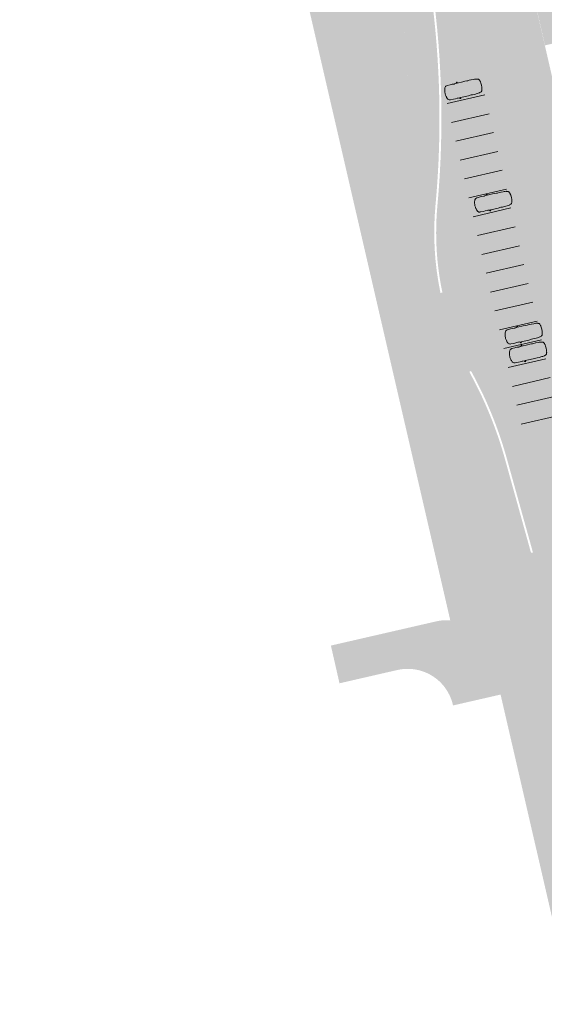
# Model space of a CAD drawing. Header units: metres. Extents: x -862 to 1262, y -354 to 644.
# Tile 190 of 256: x -283 to -215, y -27 to 100. Entities that reach past the tile are written whole.
import ezdxf

# ---------------------------------------------------------------- set-up
doc = ezdxf.new("R2010")
doc.units = ezdxf.units.M
doc.header["$LTSCALE"] = 0.5
doc.set_wipeout_variables(frame=1)
doc.layers.add('BPR_Verkehr_220520', color=7, linetype='Continuous')
doc.layers.add('DZH_Baufelder West_220610', color=7, linetype='Continuous')

# ---------------------------------------------------------------- blocks, each defined once
blk = doc.blocks.new('Baufelder West (2D)')
at = {"linetype": 'Continuous', "lineweight": 0, "transparency": 33554687}
h = blk.add_hatch(color=7, dxfattribs=at)
h.paths.add_polyline_path([(-9.604052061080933, 10.54456899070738), (-8.858131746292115, 4.833536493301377), (-8.675136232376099, 3.432457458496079), (-7.98877749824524, -1.822550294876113), (-10.92204503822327, -2.500219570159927), (-13.34803407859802, 16.06828679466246), (-14.5729868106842, 25.44406805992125), (-63.15339842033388, 14.22059394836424), (-69.35114103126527, 41.0473041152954), (-69.48620079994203, 41.63190556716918), (-71.1069180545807, 48.64712299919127), (-94.00380827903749, 43.35728196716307), (-95.01675655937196, 47.74179286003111), (-88.00153913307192, 49.36251011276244), (-19.75782287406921, 65.12877386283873), (-22.81665928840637, 88.54109040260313), (-19.87982816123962, 89.21958296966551), (-18.84727480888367, 81.31398549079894), (-18.26451386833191, 76.85215950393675), (-18.22576313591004, 76.55466860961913), (-18.22566021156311, 76.55468201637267), (-17.48739554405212, 70.90226390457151), (-17.44863234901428, 70.60476933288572), (-17.44854120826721, 70.60478120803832), (-16.71034166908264, 64.95286173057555), (-16.67158099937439, 64.65537152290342), (-16.6714879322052, 64.65538364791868), (-15.93332519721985, 59.00374593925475), (-15.8944844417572, 58.70627540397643), (-15.89447264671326, 58.70627694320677), (-14.3791448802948, 47.10438603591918), (-14.34038225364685, 46.80689587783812), (-14.34029111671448, 46.80690775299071), (-13.60208204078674, 41.15491525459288), (-13.56331972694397, 40.85742751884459), (-13.56322859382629, 40.85743939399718), (-12.82499485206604, 35.20525804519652), (-12.7861772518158, 34.90804159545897), (-12.78617532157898, 34.90804184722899), (-12.04802273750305, 29.25648186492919), (-12.00927411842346, 28.95899225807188), (-12.00916927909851, 28.95900591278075), (-11.27095866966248, 23.30700167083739), (-11.23211857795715, 23.00952372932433), (-11.23210518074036, 23.00952547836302)])
h.paths.add_polyline_path([(-14.96347656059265, 28.43287442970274), (-17.32987613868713, 46.5452833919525), (-64.99805584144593, 35.53256112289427), (-60.90569001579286, 17.81890006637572)])
edge = h.paths.add_edge_path()
edge.add_line((-16.7511644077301, 55.28928075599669), (-16.74582411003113, 55.17713442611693))
edge.add_line((-16.74582411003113, 55.17713442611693), (-16.74582410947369, 55.17713443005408))
edge.add_arc((-17.04286168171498, 55.21919010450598), 0.2999999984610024, 351.9414147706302, 373.5112031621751)
edge.add_line((-16.75116440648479, 55.28928075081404), (-16.7511644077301, 55.28928075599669))
blk = doc.blocks.new('Fz_bmw_X5_2011_D-2')
at = {"color": 255, "linetype": 'Continuous', "lineweight": 5, "transparency": 33554687}
blk.add_wipeout([(2.185669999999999, -3.6133099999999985), (2.1640099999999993, -3.575199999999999), (2.1255999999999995, -3.53313), (2.094909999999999, -3.4908300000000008), (2.0694099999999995, -3.468309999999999), (2.0430899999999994, -3.44825), (2.01619, -3.430439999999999), (1.9889599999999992, -3.4147), (1.9616399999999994, -3.4008000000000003), (1.9344799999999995, -3.38856), (1.9177799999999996, -3.383589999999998), (1.8946899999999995, -3.005600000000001), (1.8883699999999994, -2.9398000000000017), (1.8660799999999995, -2.8137399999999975), (1.9198199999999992, -2.30358), (1.924889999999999, -1.8180300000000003), (1.8824699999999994, -0.9809399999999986), (1.8647399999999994, -0.8367199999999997), (1.8586899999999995, -0.806519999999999), (1.8071799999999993, -0.6463699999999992), (1.7200599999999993, -0.5048000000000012), (1.4663999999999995, -0.3167099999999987), (1.2294999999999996, -0.21199999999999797), (1.097979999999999, -0.16646999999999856), (0.9474299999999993, -0.1268799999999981), (0.8481399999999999, -0.09244999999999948), (0.7763799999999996, -0.07655999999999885), (0.587629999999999, -0.04262999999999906), (0.3946699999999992, -0.01875000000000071), (0, 0), (-0.19841000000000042, -0.0046400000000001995), (-0.39453000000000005, -0.018739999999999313), (-0.43227000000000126, -0.022599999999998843), (-0.5873999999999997, -0.04260000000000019), (-0.7760600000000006, -0.07650999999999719), (-0.8480200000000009, -0.09244999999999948), (-0.9469700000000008, -0.1268799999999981), (-1.0975200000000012, -0.16646999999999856), (-1.2370600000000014, -0.21260999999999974), (-1.4659400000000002, -0.3167099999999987), (-1.5892400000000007, -0.38613999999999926), (-1.7198100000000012, -0.5048000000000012), (-1.8069200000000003, -0.6463699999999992), (-1.8644900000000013, -0.8367199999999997), (-1.8822200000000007, -0.9809399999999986), (-1.9246400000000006, -1.8180300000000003), (-1.9195700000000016, -2.30358), (-1.8658300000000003, -2.8137399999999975), (-1.8944300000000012, -3.005600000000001), (-1.9147400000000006, -3.3718699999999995), (-1.9342300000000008, -3.38856), (-1.988700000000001, -3.4147), (-2.0428400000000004, -3.44825), (-2.0691600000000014, -3.468309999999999), (-2.0946600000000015, -3.4908300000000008), (-2.1190900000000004, -3.5160199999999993), (-2.1524200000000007, -3.560789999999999), (-2.1748800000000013, -3.5937399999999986), (-2.1946800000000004, -3.6431799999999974), (-2.197430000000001, -3.6870499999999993), (-2.1940900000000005, -3.7042899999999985), (-2.1770300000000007, -3.714129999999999), (-2.1705400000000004, -3.7128499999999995), (-1.9270300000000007, -3.645599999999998), (-1.9449100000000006, -4.544079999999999), (-1.9373400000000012, -5.73316), (-1.8857900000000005, -6.456580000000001), (-1.9148800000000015, -6.85278), (-1.9229600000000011, -7.3508000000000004), (-1.8837400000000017, -8.075700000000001), (-1.87888, -8.34469), (-1.8124000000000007, -8.709869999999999), (-1.7933500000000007, -8.789169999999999), (-1.6821900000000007, -9.15435), (-1.645890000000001, -9.22494), (-1.584540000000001, -9.29604), (-1.5032100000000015, -9.358089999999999), (-1.4485300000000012, -9.39049), (-1.3401400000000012, -9.44246), (-1.242220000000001, -9.480080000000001), (-1.1355700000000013, -9.51419), (-1.021310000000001, -9.54475), (-0.8584400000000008, -9.570789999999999), (-0.5423200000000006, -9.627400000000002), (0.00030999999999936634, -9.657779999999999), (0.5428699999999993, -9.627400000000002), (0.8586999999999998, -9.570789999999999), (0.8706099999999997, -9.573929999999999), (0.8764799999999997, -9.57443), (0.8883599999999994, -9.573820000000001), (0.8944899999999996, -9.572909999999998), (0.9008199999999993, -9.571729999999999), (1.021559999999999, -9.54475), (1.0500399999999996, -9.53763), (1.2424799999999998, -9.480080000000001), (1.399439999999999, -9.41583), (1.5034599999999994, -9.358089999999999), (1.584809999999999, -9.29604), (1.6461399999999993, -9.22494), (1.6663199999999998, -9.188020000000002), (1.6824399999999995, -9.15435), (1.6999399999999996, -9.109919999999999), (1.7375499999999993, -8.99537), (1.7935999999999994, -8.789169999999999), (1.8126499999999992, -8.709869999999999), (1.8642099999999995, -8.456959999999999), (1.8791299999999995, -8.34469), (1.8839999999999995, -8.216650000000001), (1.8943899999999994, -7.92823), (1.9232199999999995, -7.3508000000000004), (1.9235599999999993, -7.29713), (1.915129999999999, -6.85278), (1.8860399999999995, -6.456580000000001), (1.9178999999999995, -6.185029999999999), (1.9375899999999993, -5.73316), (1.9338599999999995, -5.134039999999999), (1.9250699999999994, -3.6445399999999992), (2.1707899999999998, -3.7128499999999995), (2.19644, -3.6968999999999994), (2.1980999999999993, -3.674509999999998), (2.1973, -3.6586599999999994)], dxfattribs=at)
at = {"color": 9, "linetype": 'Continuous', "lineweight": 5, "transparency": 33554687, "flags": 128}
blk.add_lwpolyline([(2.18567, -3.61331), (2.16401, -3.5752), (2.1256, -3.53313), (2.09491, -3.49083), (2.06941, -3.46831), (2.04309, -3.44825), (2.01619, -3.43044), (1.98896, -3.4147), (1.96164, -3.4008), (1.93448, -3.38856), (1.91778, -3.38359), (1.89469, -3.0056), (1.88837, -2.939800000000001), (1.86608, -2.81374), (1.91982, -2.30358), (1.92489, -1.81803), (1.88247, -0.98094), (1.86474, -0.83672), (1.85869, -0.80652), (1.80718, -0.64637), (1.72006, -0.5048), (1.4664, -0.31671), (1.2295, -0.212), (1.09798, -0.16647), (0.9474300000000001, -0.12688), (0.8481400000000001, -0.09245), (0.7763800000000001, -0.07656), (0.5876300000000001, -0.04263), (0.39467, -0.01875), (0, 0), (-0.19841, -0.00464), (-0.39453, -0.01874), (-0.43227, -0.0226), (-0.5873999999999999, -0.04260000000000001), (-0.7760600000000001, -0.07651000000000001), (-0.8480200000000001, -0.09245), (-0.9469700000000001, -0.12688), (-1.09752, -0.16647), (-1.23706, -0.21261), (-1.46594, -0.31671), (-1.58924, -0.38614), (-1.71981, -0.5048), (-1.80692, -0.64637), (-1.86449, -0.83672), (-1.88222, -0.98094), (-1.92464, -1.81803), (-1.91957, -2.30358), (-1.86583, -2.81374), (-1.89443, -3.0056), (-1.91474, -3.37187), (-1.93423, -3.38856), (-1.9887, -3.4147), (-2.04284, -3.44825), (-2.06916, -3.46831), (-2.09466, -3.49083), (-2.11909, -3.51602), (-2.15242, -3.56079), (-2.17488, -3.59374), (-2.19468, -3.64318), (-2.19743, -3.68705), (-2.19409, -3.70429), (-2.17703, -3.71413), (-2.17054, -3.71285), (-1.92703, -3.6456), (-1.94491, -4.54408), (-1.93734, -5.733160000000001), (-1.88579, -6.456580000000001), (-1.91488, -6.852780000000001), (-1.92296, -7.3508), (-1.88374, -8.075700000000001), (-1.87888, -8.34469), (-1.8124, -8.70987), (-1.79335, -8.78917), (-1.68219, -9.15435), (-1.64589, -9.22494), (-1.58454, -9.296040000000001), (-1.50321, -9.35809), (-1.44853, -9.390490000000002), (-1.34014, -9.44246), (-1.24222, -9.480080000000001), (-1.13557, -9.514190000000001), (-1.02131, -9.54475), (-0.8584400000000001, -9.57079), (-0.54232, -9.627400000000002), (0.00031, -9.65778), (0.5428700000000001, -9.627400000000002), (0.8587, -9.57079), (0.8706100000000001, -9.57393), (0.87648, -9.574430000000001), (0.88836, -9.573820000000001), (0.8944900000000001, -9.57291), (0.9008200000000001, -9.57173), (1.02156, -9.54475), (1.05004, -9.53763), (1.24248, -9.480080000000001), (1.39944, -9.415830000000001), (1.50346, -9.35809), (1.58481, -9.296040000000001), (1.64614, -9.22494), (1.66632, -9.188020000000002), (1.68244, -9.15435), (1.69994, -9.10992), (1.73755, -8.995370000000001), (1.7936, -8.78917), (1.81265, -8.70987), (1.86421, -8.45696), (1.87913, -8.34469), (1.884, -8.216650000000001), (1.89439, -7.928230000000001), (1.92322, -7.3508), (1.92356, -7.297130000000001), (1.91513, -6.852780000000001), (1.88604, -6.456580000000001), (1.9179, -6.18503), (1.93759, -5.733160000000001), (1.93386, -5.134040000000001), (1.92507, -3.64454), (2.17079, -3.71285), (2.19644, -3.6969), (2.1981, -3.67451), (2.1973, -3.65866)], close=True, dxfattribs=at)
at = {"color": 255, "linetype": 'Continuous', "lineweight": 5, "transparency": 33554687}
blk.add_wipeout([(-0.5423184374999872, -9.627401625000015), (0.00030800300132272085, -9.657776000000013), (0.5428741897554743, -9.62740162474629), (0.8586960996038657, -9.570794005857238), (0.87060537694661, -9.573930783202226), (0.8764773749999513, -9.574434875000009), (0.8883581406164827, -9.57382276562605), (0.8944877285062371, -9.572909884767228), (0.9008239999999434, -9.571728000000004), (1.0215574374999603, -9.544748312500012), (1.0500385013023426, -9.537630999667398), (1.2424758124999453, -9.480080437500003), (1.399442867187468, -9.415826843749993), (1.5034594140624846, -9.358088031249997), (1.5848056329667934, -9.29604498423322), (1.6461414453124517, -9.224935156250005), (1.6663199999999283, -9.188016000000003), (1.6824430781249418, -9.154353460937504), (1.6999421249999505, -9.109921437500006), (1.7375549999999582, -8.99537050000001), (1.7935999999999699, -8.789167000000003), (1.8126479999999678, -8.709872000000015), (1.8642080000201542, -8.45695999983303), (1.8791320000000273, -8.34468800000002), (1.8839968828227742, -8.216654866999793), (1.8943920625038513, -7.928229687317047), (1.9232159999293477, -7.350796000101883), (1.9235589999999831, -7.297127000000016), (1.9151274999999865, -6.852778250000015), (1.8860439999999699, -6.456584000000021), (1.91790285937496, -6.185025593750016), (1.9375906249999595, -5.733155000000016), (1.9338631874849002, -5.134035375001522), (1.9250697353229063, -3.6445397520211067), (2.1707880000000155, -3.712851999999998), (2.1964363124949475, -3.696896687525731), (2.1980999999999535, -3.674511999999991), (2.197302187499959, -3.6586612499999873), (2.1856679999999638, -3.613308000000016), (2.164007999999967, -3.575203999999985), (2.125596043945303, -3.533130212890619), (2.0949083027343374, -3.4908327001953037), (2.0694098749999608, -3.468309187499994), (2.043088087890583, -3.4482474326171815), (2.016188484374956, -3.430444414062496), (1.9889566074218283, -3.4146971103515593), (1.9616379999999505, -3.4008024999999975), (1.934478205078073, -3.3885575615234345), (1.9177777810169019, -3.383594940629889), (1.894685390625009, -3.0055995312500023), (1.8883720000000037, -2.939803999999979), (1.8660800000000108, -2.813743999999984), (1.919816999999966, -2.3035785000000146), (1.924894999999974, -1.818026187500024), (1.8824680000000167, -0.9809440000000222), (1.8647400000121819, -0.8367240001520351), (1.858694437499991, -0.8065238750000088), (1.8071764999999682, -0.6463710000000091), (1.7200613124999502, -0.5048046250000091), (1.4664000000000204, -0.31670800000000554), (1.2295020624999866, -0.21200325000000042), (1.0979793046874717, -0.1664726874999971), (0.9474274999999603, -0.12688099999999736), (0.8481419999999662, -0.09245350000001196), (0.7763840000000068, -0.0765559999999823), (0.5876313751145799, -0.042626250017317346), (0.39467200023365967, -0.018751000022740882), (-4.440892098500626e-16, 0), (-0.19840512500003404, -0.004637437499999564), (-0.39452500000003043, -0.018742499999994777), (-0.43227487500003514, -0.022603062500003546), (-0.5873973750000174, -0.042604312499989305), (-0.7760600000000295, -0.07651199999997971), (-0.8480160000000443, -0.09245350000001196), (-0.9469674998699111, -0.12688099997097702), (-1.0975200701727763, -0.1664726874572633), (-1.2370601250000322, -0.2126131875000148), (-1.4659439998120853, -0.31670799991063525), (-1.5892440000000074, -0.3861440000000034), (-1.719809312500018, -0.5048046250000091), (-1.806924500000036, -0.6463710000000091), (-1.86448800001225, -0.8367240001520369), (-1.8822160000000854, -0.9809440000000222), (-1.9246430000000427, -1.818026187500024), (-1.9195650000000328, -2.3035785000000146), (-1.8658280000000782, -2.813743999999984), (-1.894433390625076, -3.005599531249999), (-1.9147431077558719, -3.371867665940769), (-1.9342262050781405, -3.3885575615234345), (-1.9887046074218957, -3.4146971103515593), (-2.04283608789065, -3.4482474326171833), (-2.069157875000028, -3.468309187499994), (-2.0946563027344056, -3.4908327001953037), (-2.119085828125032, -3.5160209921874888), (-2.1524214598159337, -3.5607925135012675), (-2.1748830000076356, -3.5937415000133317), (-2.194684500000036, -3.6431809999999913), (-2.197433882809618, -3.687050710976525), (-2.1940884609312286, -3.704289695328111), (-2.177025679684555, -3.714127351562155), (-2.1705360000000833, -3.712851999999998), (-1.9270303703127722, -3.6456043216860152), (-1.9449120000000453, -4.544075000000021), (-1.9373386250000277, -5.7331550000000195), (-1.8857920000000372, -6.456584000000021), (-1.914875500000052, -6.852778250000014), (-1.922963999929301, -7.350796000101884), (-1.8837448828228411, -8.07570242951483), (-1.8788799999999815, -8.34468800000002), (-1.8123960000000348, -8.709872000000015), (-1.7933480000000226, -8.789167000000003), (-1.6821910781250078, -9.154353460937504), (-1.6458894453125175, -9.224935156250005), (-1.5845383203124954, -9.296044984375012), (-1.5032074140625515, -9.358088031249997), (-1.448532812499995, -9.390492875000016), (-1.340140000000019, -9.442455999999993), (-1.2422238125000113, -9.480080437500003), (-1.135567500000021, -9.514188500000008), (-1.0213054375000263, -9.544748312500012), (-0.8584440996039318, -9.570794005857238)], dxfattribs=at)
at = {"color": 9, "linetype": 'Continuous', "lineweight": 5, "transparency": 33554687, "flags": 128}
blk.add_lwpolyline([(-0.5423184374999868, -9.627401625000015), (0.0003080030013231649, -9.657776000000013), (0.5428741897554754, -9.627401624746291), (0.858696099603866, -9.57079400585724), (0.8706053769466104, -9.573930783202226), (0.8764773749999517, -9.574434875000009), (0.8883581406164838, -9.573822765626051), (0.8944877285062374, -9.57290988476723), (0.9008239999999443, -9.571728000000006), (1.021557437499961, -9.544748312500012), (1.050038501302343, -9.5376309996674), (1.242475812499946, -9.480080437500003), (1.399442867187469, -9.415826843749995), (1.503459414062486, -9.358088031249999), (1.584805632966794, -9.29604498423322), (1.646141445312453, -9.224935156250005), (1.666319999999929, -9.188016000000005), (1.682443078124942, -9.154353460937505), (1.699942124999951, -9.109921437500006), (1.737554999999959, -8.995370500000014), (1.793599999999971, -8.789167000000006), (1.812647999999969, -8.709872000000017), (1.864208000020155, -8.456959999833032), (1.879132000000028, -8.344688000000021), (1.883996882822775, -8.216654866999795), (1.894392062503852, -7.928229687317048), (1.923215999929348, -7.350796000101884), (1.923558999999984, -7.297127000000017), (1.915127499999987, -6.852778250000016), (1.886043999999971, -6.456584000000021), (1.917902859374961, -6.185025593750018), (1.93759062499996, -5.733155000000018), (1.933863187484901, -5.134035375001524), (1.925069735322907, -3.644539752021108), (2.170788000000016, -3.712851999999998), (2.196436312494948, -3.696896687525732), (2.198099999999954, -3.674511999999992), (2.19730218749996, -3.658661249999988), (2.185667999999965, -3.613308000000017), (2.164007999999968, -3.575203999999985), (2.125596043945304, -3.533130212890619), (2.094908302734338, -3.490832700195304), (2.069409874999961, -3.468309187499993), (2.043088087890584, -3.448247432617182), (2.016188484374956, -3.430444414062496), (1.988956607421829, -3.414697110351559), (1.961637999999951, -3.400802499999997), (1.934478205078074, -3.388557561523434), (1.917777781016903, -3.38359494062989), (1.89468539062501, -3.005599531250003), (1.888372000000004, -2.939803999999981), (1.866080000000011, -2.813743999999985), (1.919816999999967, -2.303578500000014), (1.924894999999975, -1.818026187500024), (1.882468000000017, -0.980944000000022), (1.864740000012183, -0.8367240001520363), (1.858694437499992, -0.8065238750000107), (1.807176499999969, -0.6463710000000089), (1.720061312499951, -0.5048046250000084), (1.466400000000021, -0.3167080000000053), (1.229502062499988, -0.2120032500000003), (1.097979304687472, -0.1664726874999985), (0.9474274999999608, -0.1268809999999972), (0.8481419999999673, -0.09245350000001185), (0.7763840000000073, -0.07655599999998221), (0.5876313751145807, -0.04262625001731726), (0.3946720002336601, -0.0187510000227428), (0, 0), (-0.1984051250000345, -0.0046374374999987), (-0.39452500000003, -0.01874249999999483), (-0.4322748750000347, -0.02260306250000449), (-0.5873973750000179, -0.04260431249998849), (-0.7760600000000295, -0.0765119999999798), (-0.8480160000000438, -0.09245350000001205), (-0.9469674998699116, -0.1268809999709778), (-1.097520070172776, -0.1664726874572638), (-1.237060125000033, -0.212613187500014), (-1.465943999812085, -0.3167079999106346), (-1.589244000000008, -0.3861440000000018), (-1.719809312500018, -0.5048046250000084), (-1.806924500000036, -0.6463710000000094), (-1.86448800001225, -0.8367240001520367), (-1.882216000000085, -0.9809440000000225), (-1.924643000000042, -1.818026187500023), (-1.919565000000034, -2.303578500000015), (-1.865828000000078, -2.813743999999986), (-1.894433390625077, -3.00559953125), (-1.914743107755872, -3.371867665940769), (-1.93422620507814, -3.388557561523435), (-1.988704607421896, -3.41469711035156), (-2.042836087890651, -3.448247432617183), (-2.069157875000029, -3.468309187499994), (-2.094656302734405, -3.490832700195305), (-2.119085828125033, -3.51602099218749), (-2.152421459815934, -3.56079251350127), (-2.174883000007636, -3.593741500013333), (-2.194684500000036, -3.643180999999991), (-2.197433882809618, -3.687050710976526), (-2.194088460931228, -3.704289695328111), (-2.177025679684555, -3.714127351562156), (-2.170536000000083, -3.712851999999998), (-1.927030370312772, -3.645604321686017), (-1.944912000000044, -4.544075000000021), (-1.937338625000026, -5.73315500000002), (-1.885792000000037, -6.456584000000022), (-1.914875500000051, -6.852778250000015), (-1.9229639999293, -7.350796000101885), (-1.883744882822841, -8.075702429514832), (-1.87887999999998, -8.344688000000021), (-1.812396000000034, -8.709872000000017), (-1.793348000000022, -8.789167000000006), (-1.682191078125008, -9.154353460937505), (-1.645889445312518, -9.224935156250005), (-1.584538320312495, -9.296044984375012), (-1.503207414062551, -9.358088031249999), (-1.448532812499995, -9.390492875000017), (-1.340140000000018, -9.442455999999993), (-1.242223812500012, -9.480080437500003), (-1.13556750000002, -9.51418850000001), (-1.021305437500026, -9.544748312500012), (-0.8584440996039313, -9.57079400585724), (-0.5423184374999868, -9.627401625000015)], close=True, dxfattribs=at)
blk = doc.blocks.new('BPR_5m_u-2')
at = {"color": 255, "linetype": 'Continuous', "lineweight": 9, "transparency": 33554687}
blk.add_line((0, 0), (0, 5), dxfattribs=at)

msp = doc.modelspace()

# ---------------------------------------------------------------- hatches: boundary and pattern name
at = {"layer": 'BPR_Verkehr_220520', "linetype": 'Continuous', "lineweight": 0, "true_color": 0xf7dcdc, "transparency": 33554687}
h = msp.add_hatch(color=254, dxfattribs=at)
edge = h.paths.add_edge_path()
edge.add_line((-273.8728002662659, 248.9672255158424), (-273.8728002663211, 248.9672255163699))
edge.add_arc((-255.9706144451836, 250.8411900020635), 18.00000000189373, 153.209586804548, 185.9758426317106, ccw=False)
edge.add_line((-272.038516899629, 258.9542973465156), (-272.0385168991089, 258.9542973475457))
edge.add_arc((-283.6151396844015, 245.8305858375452), 17.4999999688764, 48.58400052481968, 61.81486276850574)
edge.add_arc((-255.9706144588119, 250.8411900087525), 21.99999998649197, 151.7461026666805, 187.2668205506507)
edge.add_line((-277.7939073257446, 248.0584058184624), (-277.7939073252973, 248.0584058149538))
edge.add_arc((-255.9706144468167, 250.8411900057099), 21.99999999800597, 187.2668205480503, 226.3284800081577)
edge.add_line((-271.1621195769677, 234.9283595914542), (-271.1621195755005, 234.9283595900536))
edge.add_line((-271.1621195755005, 234.9283595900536), (-271.1621195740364, 234.9283595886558))
edge.add_arc((-282.2104869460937, 223.3553920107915), 16.00000000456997, 5.07562982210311, 46.328480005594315, ccw=False)
edge.add_line((-266.2732263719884, 224.7709221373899), (-266.2732263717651, 224.7709221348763))
edge.add_arc((-65.0653117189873, 242.6419898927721), 201.9999999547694, 185.0756297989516, 203.2469763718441)
edge.add_line((-250.665343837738, 162.9135253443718), (-250.6653438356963, 162.9135253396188))
edge.add_arc((-340.7089237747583, 124.233379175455), 97.99999997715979, 13.008736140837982, 23.246976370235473, ccw=False)
edge.add_line((-245.2240198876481, 146.2931417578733), (-245.2240198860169, 146.2931417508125))
edge.add_line((-245.2240198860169, 146.2931417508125), (-243.245072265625, 137.7273368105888))
edge.add_arc((-221.809685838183, 142.6795283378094), 21.99999982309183, 193.0087360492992, 203.2813692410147)
edge.add_line((-242.0183346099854, 133.9840980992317), (-242.0183346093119, 133.9840980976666))
edge.add_arc((-350.4101788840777, 87.34497187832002), 117.9999999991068, -5.2883839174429, 23.281369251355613, ccw=False)
edge.add_line((-232.9124571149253, 76.46906369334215), (-232.9124571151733, 76.4690636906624))
edge.add_line((-232.9124571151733, 76.4690636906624), (-232.9124571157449, 76.46906368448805))
edge.add_arc((-191.091234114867, 72.59797771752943), 41.99999999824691, 174.7116160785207, 208.6752847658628)
edge.add_line((-227.9400698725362, 52.44448414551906), (-227.9400698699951, 52.44448414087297))
edge.add_arc((-270.0530248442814, 29.41192009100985), 47.99999982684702, 15.54147305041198, 28.67528483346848, ccw=False)
edge.add_line((-223.8080604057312, 42.27283947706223), (-220.4817952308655, 30.31234037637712))
edge.add_line((-220.4817952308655, 30.31234037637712), (-220.4769038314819, 30.29475201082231))
edge.add_line((-220.4769038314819, 30.29475201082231), (-216.5844522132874, 31.21273885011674))
edge.add_line((-216.5844522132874, 31.21273885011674), (-216.5806876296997, 31.21378579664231))
edge.add_line((-216.5806876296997, 31.21378579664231), (-219.9543133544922, 43.34458276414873))
edge.add_line((-219.9543133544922, 43.34458276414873), (-219.9543133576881, 43.34458277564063))
edge.add_arc((-270.0530250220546, 29.41192001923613), 52.00000001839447, 15.54147308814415, 28.67528479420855)
edge.add_line((-224.4306569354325, 54.36386447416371), (-224.4306569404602, 54.36386448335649))
edge.add_line((-224.4306569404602, 54.36386448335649), (-224.4306569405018, 54.36386448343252))
edge.add_arc((-191.0912341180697, 72.59797771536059), 37.99999999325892, 174.7116160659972, 208.6752847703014, ccw=False)
edge.add_line((-228.9294834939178, 76.10038883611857), (-228.929483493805, 76.1003888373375))
edge.add_line((-228.929483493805, 76.1003888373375), (-228.929483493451, 76.10038884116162))
edge.add_arc((-350.410178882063, 87.34497187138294), 121.9999999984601, 354.711616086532, 383.2813692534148)
edge.add_line((-238.3440348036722, 135.5650854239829), (-238.3440348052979, 135.5650854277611))
edge.add_line((-238.3440348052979, 135.5650854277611), (-238.3440348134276, 135.565085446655))
edge.add_arc((-221.8096856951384, 142.6795283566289), 17.99999996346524, 193.0087360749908, 203.2813690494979, ccw=False)
edge.add_line((-239.3477292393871, 138.6277352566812), (-239.3477292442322, 138.6277352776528))
edge.add_line((-239.3477292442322, 138.6277352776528), (-241.3266768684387, 147.1935402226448))
edge.add_line((-241.3266768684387, 147.1935402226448), (-241.3266768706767, 147.193540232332))
edge.add_arc((-340.7089237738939, 124.233379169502), 101.9999999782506, 13.00873614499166, 23.24697637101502)
edge.add_line((-246.9900956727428, 164.4923068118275), (-246.9900956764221, 164.4923068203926))
edge.add_line((-246.9900956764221, 164.4923068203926), (-246.9900956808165, 164.4923068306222))
edge.add_arc((-65.0653116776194, 242.6419898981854), 197.99999999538, 185.0756298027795, 203.2469763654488, ccw=False)
edge.add_line((-262.288911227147, 225.1248046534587), (-262.2889112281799, 225.1248046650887))
edge.add_arc((-282.2104869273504, 223.3553920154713), 19.99999998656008, 5.07562980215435, 46.32848003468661)
edge.add_line((-268.4000277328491, 237.8216014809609), (-268.4000277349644, 237.8216014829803))
edge.add_arc((-255.9706144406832, 250.8411900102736), 18.00000000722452, 185.9758426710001, 226.3284800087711, ccw=False)
edge.add_line((-273.8728002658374, 248.9672255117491), (-273.8728002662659, 248.9672255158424))
at = {"layer": 'BPR_Verkehr_220520', "linetype": 'Continuous', "lineweight": 0, "true_color": 0xece5cf, "transparency": 33554687}
h = msp.add_hatch(color=254, dxfattribs=at)
edge = h.paths.add_edge_path()
edge.add_arc((-216.6774143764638, 120.464673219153), 6.000000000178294, 103.0087361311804, 193.0087361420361)
edge.add_line((-222.5234289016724, 119.1140755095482), (-202.9437516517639, 34.3641335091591))
edge.add_line((-202.9437516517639, 34.3641335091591), (-196.1234013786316, 35.93983083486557))
edge.add_arc((-197.1363496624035, 40.3243417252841), 4.499999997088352, 193.0087361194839, 283.0087361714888, ccw=False)
edge.add_line((-201.5208605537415, 39.3113934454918), (-220.0650795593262, 119.5793909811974))
edge.add_line((-220.0650795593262, 119.5793909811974), (-220.0650795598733, 119.5793909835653))
edge.add_arc((-215.6805686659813, 120.592339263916), 4.499999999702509, 103.00873615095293, 193.0087361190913, ccw=False)
edge.add_line((-216.6935169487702, 124.9768501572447), (-216.6935169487, 124.9768501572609))
edge.add_line((-216.6935169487, 124.9768501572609), (-118.0226446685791, 147.7726631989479))
edge.add_line((-118.0226446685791, 147.7726631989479), (-119.797169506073, 149.0048412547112))
edge.add_line((-119.797169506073, 149.0048412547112), (-122.7432668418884, 148.3242079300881))
edge.add_line((-122.7432668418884, 148.3242079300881), (-216.5665084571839, 126.6483371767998))
edge.add_line((-216.5665084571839, 126.6483371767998), (-218.0280120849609, 126.3106877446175))
h = msp.add_hatch(color=254, dxfattribs=at)
edge = h.paths.add_edge_path()
edge.add_line((-222.3517088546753, 55.78133477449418), (-222.3517088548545, 55.78133477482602))
edge.add_arc((-191.5321201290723, 72.42709455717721), 35.02753728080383, 191.7288487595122, 208.3736259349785, ccw=False)
edge.add_line((-225.8283028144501, 65.30668577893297), (-225.8283028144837, 65.3066857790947))
edge.add_line((-225.8283028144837, 65.3066857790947), (-225.8341356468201, 65.30546147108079))
edge.add_line((-225.8341356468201, 65.30546147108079), (-228.2808188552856, 64.79190398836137))
edge.add_arc((-191.0912342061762, 72.5979777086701), 37.99999991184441, 191.8542617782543, 208.2781300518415)
edge.add_line((-224.556247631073, 54.59539817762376), (-224.1159185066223, 54.83227422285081))
edge.add_line((-224.1159185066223, 54.83227422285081), (-222.3546020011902, 55.779778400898))
edge.add_line((-222.3546020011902, 55.779778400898), (-222.3517088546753, 55.78133477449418))
h = msp.add_hatch(color=254, dxfattribs=at)
edge = h.paths.add_edge_path()
edge.add_line((-209.2769297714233, 32.90096747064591), (-216.5844522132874, 31.21273885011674))
edge.add_line((-216.5844522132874, 31.21273885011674), (-212.0370219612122, 14.86120565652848))
edge.add_line((-212.0370219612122, 14.86120565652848), (-212.0270068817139, 14.81785573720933))
edge.add_line((-212.0270068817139, 14.81785573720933), (-207.8860799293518, 15.77452911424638))
edge.add_line((-207.8860799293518, 15.77452911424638), (-207.8860799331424, 15.7745291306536))
edge.add_arc((-191.0709933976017, 19.65929831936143), 17.2580000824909, 183.0629996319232, 193.0087359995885, ccw=False)
edge.add_line((-208.3043384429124, 18.73713488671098), (-208.3043384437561, 18.73713490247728))
edge.add_line((-208.3043384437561, 18.73713490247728), (-208.9975390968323, 31.69163480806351))
edge.add_line((-208.9975390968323, 31.69163480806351), (-209.2769297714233, 32.90096747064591))
h = msp.add_hatch(color=254, dxfattribs=at)
edge = h.paths.add_edge_path()
edge.add_line((-220.4769038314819, 30.29475201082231), (-220.4817952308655, 30.31234037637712))
edge.add_line((-220.4817952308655, 30.31234037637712), (-228.4120903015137, 28.53469578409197))
edge.add_line((-228.4120903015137, 28.53469578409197), (-227.0149249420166, 22.48708308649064))
edge.add_arc((-227.5074850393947, 16.50733522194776), 5.999999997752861, 13.00873612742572, 85.29109827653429, ccw=False)
edge.add_line((-221.6614705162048, 17.85793292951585), (-220.5165512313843, 12.90219020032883))
edge.add_line((-220.5165512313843, 12.90219020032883), (-215.934364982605, 13.96080718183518))
edge.add_line((-215.934364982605, 13.96080718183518), (-220.4769038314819, 30.29475201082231))
at = {"layer": 'BPR_Verkehr_220520', "linetype": 'Continuous', "lineweight": 0, "true_color": 0xe4e6e5, "transparency": 33554687}
h = msp.add_hatch(color=254, dxfattribs=at)
edge = h.paths.add_edge_path()
edge.add_line((-241.3318617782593, 14.35771043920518), (-233.8653748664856, 16.07287634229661))
edge.add_arc((-232.522070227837, 10.22518169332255), 6.000000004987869, 47.18704555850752, 102.93726828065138, ccw=False)
edge.add_line((-228.4444271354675, 14.62663905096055), (-228.4444271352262, 14.62663905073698))
edge.add_arc((-232.5220702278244, 10.22518169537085), 6.000000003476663, 13.008736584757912, 47.18704554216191, ccw=False)
edge.add_line((-226.6760557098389, 11.57577945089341), (-226.6574969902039, 11.49650906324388))
edge.add_line((-226.6574969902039, 11.49650906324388), (-220.5165512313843, 12.90219020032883))
edge.add_line((-220.5165512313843, 12.90219020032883), (-221.6614705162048, 17.85793292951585))
edge.add_arc((-227.5074850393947, 16.50733522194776), 5.999999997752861, 13.0087361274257, 85.29109827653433)
edge.add_arc((-227.5074850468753, 16.50733524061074), 5.999999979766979, 85.29109819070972, 102.9372682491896)
edge.add_line((-228.8507896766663, 22.35502986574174), (-242.4413873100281, 19.23306234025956))
edge.add_line((-242.4413873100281, 19.23306234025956), (-241.3318617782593, 14.35771043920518))
at = {"layer": 'BPR_Verkehr_220520', "linetype": 'Continuous', "lineweight": 0, "true_color": 0xf7dcdc, "transparency": 33554687}
h = msp.add_hatch(color=254, dxfattribs=at)
h.paths.add_polyline_path([(-212.0370219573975, 14.86120565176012), (-212.2806058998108, 14.80493075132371), (-215.6907810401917, 14.01708208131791), (-215.9343649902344, 13.96080718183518), (-201.9273506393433, -46.66806009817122), (-201.126561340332, -49.76838296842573), (-200.1674069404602, -52.82342605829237), (-199.0524253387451, -55.82510581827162), (-197.7845667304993, -58.76547993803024), (-196.3671858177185, -61.63676827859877), (-194.8040329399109, -64.43137352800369), (-193.0992441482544, -67.14190125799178), (-191.257335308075, -69.7611832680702), (-166.3072740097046, -103.3697070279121), (-164.8274516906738, -105.7232581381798), (-163.727703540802, -108.2766149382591), (-163.0342642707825, -110.9688665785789), (-162.7636759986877, -113.7357888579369), (-162.9223936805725, -116.5113762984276), (-163.5066310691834, -119.229416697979), (-164.5024510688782, -121.8250706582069), (-165.8860972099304, -124.2364189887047), (-168.6673894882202, -128.8057819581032), (-170.9645447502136, -133.6366965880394), (-172.7532442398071, -138.6780468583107), (-174.0145593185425, -143.8764834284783), (-174.735142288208, -149.1769945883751), (-174.9073676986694, -154.5234884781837), (-174.5294129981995, -159.8593865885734), (-173.6052778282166, -165.1282225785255), (-171.4090617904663, -174.7200084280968), (-169.8113057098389, -179.4578534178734), (-165.8870072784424, -183.1555823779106), (-166.5099890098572, -178.1945447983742), (-169.7061803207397, -164.2354523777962), (-170.5592281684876, -159.3719114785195), (-170.9081094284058, -154.4464670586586), (-170.7491321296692, -149.5112419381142), (-170.0839786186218, -144.6184623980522), (-168.9196877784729, -139.8199055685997), (-167.2685805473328, -135.1663514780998), (-165.1481295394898, -130.7070456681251), (-162.5807828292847, -126.4891721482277), (-162.2741056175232, -126.0267817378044), (-161.979186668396, -125.5568044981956), (-161.696213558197, -125.0795393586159), (-161.4253662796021, -124.5952898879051), (-161.1668171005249, -124.1043641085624), (-160.9207304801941, -123.6070742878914), (-160.6872629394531, -123.1037367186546), (-160.4665629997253, -122.5946715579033), (-160.069644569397, -121.9143253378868), (-159.5093246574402, -121.360739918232), (-158.824228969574, -120.9720766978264), (-158.0615845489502, -120.7751282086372), (-157.2739643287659, -120.7834710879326), (-156.5156629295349, -120.9965302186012), (-155.8389538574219, -121.3996183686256), (-155.2904848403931, -121.9649477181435), (-154.6944113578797, -122.7678776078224), (-152.2856217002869, -120.9796571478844), (-153.2724148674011, -119.6504154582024), (-153.727515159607, -118.8643812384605), (-153.9935527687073, -117.9959400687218), (-154.0568106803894, -117.0898691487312), (-153.9140272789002, -116.1928858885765), (-153.5725645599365, -115.3512391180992), (-153.0500284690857, -114.6083245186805), (-152.3733611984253, -114.0024470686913), (-151.5774524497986, -113.5648450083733), (-151.283694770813, -113.441916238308), (-150.9917898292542, -113.3146505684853), (-150.7018018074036, -113.1830754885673), (-150.4137943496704, -113.0472198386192), (-150.1278306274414, -112.9071134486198), (-149.8439733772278, -112.7627870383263), (-149.5622848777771, -112.6142722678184), (-149.2828269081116, -112.4616017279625), (-151.1218658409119, -109.9843579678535), (-152.4485007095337, -110.3776868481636), (-153.8265852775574, -110.5023811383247), (-155.2022737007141, -110.3535619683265), (-156.5218110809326, -109.9370444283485), (-157.7336366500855, -109.2691038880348), (-158.7903984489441, -108.3758400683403), (-159.6508036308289, -107.2921571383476), (-160.2812319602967, -106.0603998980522), (-160.55820470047, -105.3877161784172), (-160.8572666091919, -104.7245576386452), (-161.1780906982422, -104.0716493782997), (-161.5203261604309, -103.4297053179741), (-161.8835987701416, -102.7994273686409), (-162.2675113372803, -102.1815047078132), (-162.671644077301, -101.576612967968), (-163.0955544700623, -100.9854130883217), (-188.0456157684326, -67.37688932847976), (-189.7691690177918, -64.92591459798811), (-191.3644131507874, -62.38955732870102), (-192.8271224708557, -59.77452510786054), (-194.1534266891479, -57.08773721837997), (-195.3398164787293, -54.33630279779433), (-196.3831526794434, -51.527502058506), (-197.280674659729, -48.66876695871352), (-198.0300076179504, -45.76766162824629)])
h.paths.add_polyline_path([(-158.246545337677, -111.5371591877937), (-158.1169718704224, -111.5372032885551), (-157.991009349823, -111.5675798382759), (-157.8075872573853, -111.601388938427), (-157.6260282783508, -111.6440862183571), (-157.4467628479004, -111.6955704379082), (-157.2702159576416, -111.7557195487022), (-157.0968061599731, -111.8243909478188), (-156.92694455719, -111.9014218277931), (-156.7610338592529, -111.9866295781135), (-156.5994674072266, -112.0798121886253), (-156.5030267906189, -112.1726308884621), (-156.4230829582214, -112.2799858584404), (-156.3617931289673, -112.3989802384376), (-156.3208111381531, -112.5264030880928), (-156.3012428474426, -112.6588160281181), (-156.3036162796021, -112.7926460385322), (-156.3278673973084, -112.9242818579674), (-156.3733418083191, -113.0501714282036), (-156.5122866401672, -113.449944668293), (-156.6792201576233, -113.8388630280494), (-156.8733024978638, -114.214969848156), (-157.0935572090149, -114.5763728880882), (-157.3388761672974, -114.921253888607), (-157.6080251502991, -115.2478777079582), (-157.8996500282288, -115.5546010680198), (-158.2122836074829, -115.8398808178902), (-158.2591409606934, -115.8841724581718), (-158.3173255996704, -115.9119556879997), (-158.3812276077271, -115.9205517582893), (-158.4446858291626, -115.909131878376), (-158.5015818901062, -115.8787970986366), (-158.5464300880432, -115.8324721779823), (-158.5749063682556, -115.774623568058), (-158.5842655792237, -115.7108287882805), (-158.6392400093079, -115.2572467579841), (-158.6837894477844, -114.8025224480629), (-158.7178904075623, -114.3468954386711), (-158.7415249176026, -113.8906057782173), (-158.7546805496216, -113.4338938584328), (-158.7573503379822, -112.9770002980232), (-158.7495329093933, -112.520165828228), (-158.7312323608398, -112.0636311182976), (-158.7114388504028, -111.9355783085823), (-158.6622182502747, -111.8157174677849), (-158.5863054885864, -111.7107101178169), (-158.4879195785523, -111.6263922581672), (-158.3725284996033, -111.5674500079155)])
at = {"layer": 'BPR_Verkehr_220520', "linetype": 'Continuous', "lineweight": 0, "true_color": 0xb8d2a6, "transparency": 33554687}
h = msp.add_hatch(color=9, dxfattribs=at)
edge = h.paths.add_edge_path()
edge.add_line((-220.5165512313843, 12.90219020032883), (-184.319977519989, -143.773401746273))
edge.add_arc((-236.1059228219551, -155.7374464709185), 53.14999997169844, -11.253095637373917, 13.008736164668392, ccw=False)
edge.add_line((-183.9777455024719, -166.1093135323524), (-170.1980229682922, -179.0934633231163))
edge.add_line((-170.1980229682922, -179.0934633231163), (-171.6499584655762, -174.7880218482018))
edge.add_line((-171.6499584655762, -174.7880218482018), (-173.8489714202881, -165.1840207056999))
edge.add_line((-173.8489714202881, -165.1840207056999), (-173.8489714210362, -165.1840207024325))
edge.add_arc((-122.9170101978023, -153.5222101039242), 52.25000000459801, 145.7234226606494, 192.8966161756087, ccw=False)
edge.add_line((-166.0926793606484, -124.0956219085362), (-166.092679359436, -124.0956219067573))
edge.add_line((-166.092679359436, -124.0956219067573), (-166.0926793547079, -124.0956218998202))
edge.add_arc((-180.7600119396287, -114.0990297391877), 17.74999999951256, 325.7234226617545, 347.0166820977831)
edge.add_line((-163.4637814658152, -118.0868751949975), (-163.4637814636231, -118.0868751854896))
edge.add_line((-163.4637814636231, -118.0868751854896), (-165.6562613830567, -117.5813736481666))
edge.add_line((-165.6562613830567, -117.5813736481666), (-165.656261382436, -117.5813736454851))
edge.add_arc((-180.6219534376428, -114.1175516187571), 15.36131510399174, 346.9683099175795, 370.1343541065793)
edge.add_line((-165.5003078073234, -111.4146207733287), (-165.5003078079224, -111.4146207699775))
edge.add_line((-165.5003078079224, -111.4146207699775), (-165.4944171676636, -111.4135845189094))
edge.add_line((-165.4944171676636, -111.4135845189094), (-163.0322244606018, -110.9804481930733))
edge.add_line((-163.0322244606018, -110.9804481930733), (-163.0322244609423, -110.9804481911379))
edge.add_arc((-180.760011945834, -114.0990297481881), 18.00000000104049, 9.977098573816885, 36.58919626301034)
edge.add_line((-166.3072740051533, -103.369707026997), (-166.3072740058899, -103.3697070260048))
edge.add_line((-166.3072740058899, -103.3697070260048), (-191.2573353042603, -69.76118326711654))
edge.add_arc((-141.2749499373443, -32.65560884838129), 62.24999999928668, 193.0087361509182, 216.5891962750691, ccw=False)
edge.add_line((-201.9273506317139, -46.66806009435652), (-215.934364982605, 13.96080718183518))
edge.add_line((-215.934364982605, 13.96080718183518), (-220.5165512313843, 12.90219020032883))

# ---------------------------------------------------------------- linework, layer by layer
at = {"layer": 'BPR_Verkehr_220520', "color": 9, "linetype": 'Continuous', "true_color": 0xb8d2a6, "transparency": 33554687}
for points in [[(-225.0810265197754, 84.67515374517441, 60), (-224.5239785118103, 82.2380042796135, 60), (-222.6438770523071, 85.23220175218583, 60), (-222.086829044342, 82.79505228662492, 60)], [(-220.5790341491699, 65.18843866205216, 60), (-220.0219861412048, 62.75128919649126, 60), (-218.1418846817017, 65.74548666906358, 60), (-217.5848366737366, 63.30833720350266, 60)]]:
    msp.add_solid(points, dxfattribs=at)
at = {"layer": 'BPR_Verkehr_220520', "color": 254, "linetype": 'Continuous', "true_color": 0xf7dcdc, "transparency": 33554687}
msp.add_solid([(-212.0370219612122, 14.86120565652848, 60), (-216.5844522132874, 31.21273885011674, 60), (-215.934364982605, 13.96080718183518, 60), (-220.4769038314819, 30.29475201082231, 60)], dxfattribs=at)

# ---------------------------------------------------------------- block references
at = {"layer": 'BPR_Verkehr_220520', "color": 255, "transparency": 33554687, "rotation": 283.0087361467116}
for p in [(-226.8667412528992, 86.82545800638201, 60), (-226.3039922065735, 84.38961862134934, 60), (-225.7412431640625, 81.95377923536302, 60), (-225.1784941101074, 79.51793985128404, 60), (-223.4902469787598, 72.21042169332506, 60), (-222.9274979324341, 69.7745823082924, 60), (-222.3647488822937, 67.33874292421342, 60), (-221.8019998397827, 64.9029035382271, 60), (-221.239250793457, 62.46706415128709, 60), (-218.988254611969, 52.7237066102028, 60), (-218.4255055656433, 50.28786722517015, 60), (-217.8627565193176, 47.8520278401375, 60)]:
    msp.add_blockref('BPR_5m_u-2', p, dxfattribs=at)
at = {"layer": 'DZH_Baufelder West_220610', "color": 7, "transparency": 33554687}
msp.add_blockref('Baufelder West (2D)', (-120.7714309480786, 53.42522175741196), dxfattribs=at)

# ---------------------------------------------------------------- next in the draw order: block references
at = {"layer": 'BPR_Verkehr_220520', "color": 28, "true_color": 0x370b0b, "transparency": 33554687, "xscale": 0.5, "yscale": 0.5, "zscale": 0.5, "rotation": 103.0087361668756}
for p in [(-227.6898464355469, 90.56307800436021, 60), (-223.8261842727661, 76.0605915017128, 60), (-219.886940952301, 59.00971580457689, 60)]:
    msp.add_blockref('Fz_bmw_X5_2011_D-2', p, dxfattribs=at)

# ---------------------------------------------------------------- next in the draw order: hatches: boundary and pattern name
at = {"layer": 'BPR_Verkehr_220520', "linetype": 'Continuous', "lineweight": 0, "true_color": 0xb8d2a6, "transparency": 33554687}
h = msp.add_hatch(color=9, dxfattribs=at)
edge = h.paths.add_edge_path()
edge.add_arc((-255.9706144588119, 250.8411900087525), 21.99999998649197, 151.7461026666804, 187.2668205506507, ccw=False)
edge.add_arc((-283.6151396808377, 245.8305858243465), 17.49999997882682, 61.81486279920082, 86.84030993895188)
edge.add_line((-282.6505563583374, 263.3039821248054), (-228.4120903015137, 28.53469578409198))
edge.add_line((-228.4120903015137, 28.53469578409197), (-220.4817952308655, 30.31234037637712))
edge.add_line((-220.4817952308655, 30.31234037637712), (-223.8080604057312, 42.27283947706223))
edge.add_arc((-270.0530248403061, 29.41192009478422), 47.99999982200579, 15.54147304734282, 28.67528483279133)
edge.add_line((-227.9400698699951, 52.44448414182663), (-227.9400698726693, 52.44448414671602))
edge.add_arc((-191.0912341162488, 72.5979777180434), 41.99999999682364, 174.711616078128, 208.6752847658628, ccw=False)
edge.add_line((-232.9124571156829, 76.46906368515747), (-232.9124571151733, 76.4690636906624))
edge.add_line((-232.9124571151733, 76.4690636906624), (-232.9124571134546, 76.46906370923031))
edge.add_arc((-350.4101788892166, 87.34497186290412), 118.000000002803, 354.7116160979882, 360)
edge.add_line((-232.4101788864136, 87.34497186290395), (-232.4101788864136, 87.34497188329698))
edge.add_arc((-350.4101788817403, 87.34497188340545), 117.9999999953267, 359.9999999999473, 383.2813692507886)
edge.add_arc((-221.8096858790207, 142.6795283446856), 21.99999978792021, 193.364105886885, 203.2813692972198, ccw=False)
edge.add_line((-243.2139448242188, 137.5944826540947), (-243.2143565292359, 137.5943848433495))
edge.add_line((-243.2143565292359, 137.5943848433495), (-245.6501959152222, 137.0316357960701))
edge.add_line((-245.6501959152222, 137.0316357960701), (-245.6583549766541, 137.0297508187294))
edge.add_line((-245.6583549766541, 137.0297508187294), (-248.0147680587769, 147.2294016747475))
edge.add_line((-248.0147680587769, 147.2294016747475), (-245.8333365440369, 147.7639006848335))
edge.add_arc((-340.7089234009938, 124.2333793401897), 97.74999957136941, 13.92912465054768, 23.24697636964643)
edge.add_line((-250.8950468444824, 162.814851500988), (-250.8950468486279, 162.8148515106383))
edge.add_arc((-65.0653116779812, 242.6419899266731), 202.2500000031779, 189.6045359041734, 203.2469763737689, ccw=False)
edge.add_line((-264.4803393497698, 208.8972238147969), (-264.480339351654, 208.8972238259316))
edge.add_line((-264.480339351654, 208.8972238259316), (-266.6412460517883, 208.5425390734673))
edge.add_line((-266.6412460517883, 208.5425390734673), (-267.691794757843, 215.0193840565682))
edge.add_line((-267.691794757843, 215.0193840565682), (-265.2149256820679, 215.3632067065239))
edge.add_arc((-65.06531300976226, 242.6419897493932), 201.999998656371, 185.0756297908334, 187.7611342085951, ccw=False)
edge.add_line((-266.2732263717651, 224.7709221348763), (-266.273226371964, 224.7709221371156))
edge.add_arc((-282.2104869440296, 223.3553920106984), 16.00000000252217, 5.075629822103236, 46.32848001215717)
edge.add_line((-271.1621195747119, 234.928359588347), (-271.1621195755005, 234.9283595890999))
edge.add_line((-271.1621195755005, 234.9283595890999), (-271.1621195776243, 234.9283595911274))
edge.add_arc((-255.970614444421, 250.8411900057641), 22.00000000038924, 187.2668205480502, 226.3284800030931, ccw=False)
edge.add_line((-277.7939073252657, 248.0584058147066), (-277.7939073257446, 248.0584058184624))

# ---------------------------------------------------------------- next in the draw order: block references
at = {"layer": 'BPR_Verkehr_220520', "color": 255, "transparency": 33554687, "rotation": 283.0087361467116}
for p in [(-227.4294902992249, 89.26129739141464, 60), (-224.6157450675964, 77.08210046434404, 60), (-224.0529960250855, 74.64626108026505, 60), (-220.6765017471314, 60.03122476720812, 60)]:
    msp.add_blockref('BPR_5m_u-2', p, dxfattribs=at)
at = {"layer": 'BPR_Verkehr_220520', "color": 28, "true_color": 0x370b0b, "transparency": 33554687, "xscale": 0.5, "yscale": 0.5, "zscale": 0.5, "rotation": 103.0087361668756}
msp.add_blockref('Fz_bmw_X5_2011_D-2', (-219.32419190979, 56.57387641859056, 60), dxfattribs=at)

# ---------------------------------------------------------------- next in the draw order: hatches: boundary and pattern name
at = {"layer": 'BPR_Verkehr_220520', "linetype": 'Continuous', "lineweight": 0, "true_color": 0xe4e6e5, "transparency": 33554687}
h = msp.add_hatch(color=254, dxfattribs=at)
edge = h.paths.add_edge_path()
edge.add_line((-263.5857587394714, 263.9317928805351), (-268.9055524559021, 259.3815283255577))
edge.add_line((-268.9055524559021, 259.3815283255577), (-268.9529778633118, 259.4405210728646))
edge.add_line((-268.9529778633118, 259.4405210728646), (-268.9529778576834, 259.4405210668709))
edge.add_arc((-280.6164465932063, 248.4877361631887), 16.00000000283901, 9.266742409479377, 43.20015330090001, ccw=False)
edge.add_line((-264.8252569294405, 251.0642316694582), (-264.8252569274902, 251.064231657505))
edge.add_line((-264.8252569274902, 251.064231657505), (-264.8113712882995, 251.0674500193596))
edge.add_line((-264.8113712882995, 251.0674500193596), (-238.8605613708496, 138.7402850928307))
edge.add_arc((-222.2968535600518, 142.5669785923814), 16.99999998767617, 193.0087361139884, 227.5690579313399)
edge.add_arc((-245.2366904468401, 117.4718818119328), 16.99999999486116, 13.00873615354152, 47.56905795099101, ccw=False)
edge.add_line((-228.6729826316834, 121.2985753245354), (-209.6202950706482, 38.82968963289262))
edge.add_arc((-225.2096669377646, 35.22809575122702), 15.99999980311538, 3.062999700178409, 13.008736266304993, ccw=False)
edge.add_line((-209.232524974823, 36.08303925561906), (-209.0648725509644, 32.94995909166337))
edge.add_line((-209.0648725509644, 32.94995909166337), (-202.9437493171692, 34.36412340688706))
edge.add_line((-202.9437493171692, 34.36412340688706), (-202.9437516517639, 34.3641335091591))
edge.add_line((-202.9437516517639, 34.3641335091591), (-222.5234289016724, 119.1140755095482))
edge.add_arc((-216.6774143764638, 120.464673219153), 6.000000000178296, 103.00873613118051, 193.008736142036, ccw=False)
edge.add_line((-218.0280120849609, 126.3106877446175), (-216.5665084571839, 126.6483371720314))
edge.add_line((-216.5665084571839, 126.6483371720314), (-217.6469866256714, 131.3251487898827))
edge.add_line((-217.6469866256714, 131.3251487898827), (-219.1084902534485, 130.9874993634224))
edge.add_arc((-221.8096856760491, 142.6795284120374), 11.99999999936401, 193.0087361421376, 283.00873615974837, ccw=False)
edge.add_line((-233.5017147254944, 139.9783329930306), (-260.5513827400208, 257.0618663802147))
edge.add_arc((-280.0380977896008, 252.5598740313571), 19.99999996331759, 13.00873611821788, 34.65237454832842)
at = {"layer": 'BPR_Verkehr_220520', "linetype": 'Continuous', "lineweight": 0, "true_color": 0xb8d2a6, "transparency": 33554687}
h = msp.add_hatch(color=9, dxfattribs=at)
edge = h.paths.add_edge_path()
edge.add_line((-273.6241587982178, 248.993252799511), (-273.6241587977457, 248.993252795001))
edge.add_arc((-255.9706144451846, 250.841190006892), 17.75000000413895, 185.9758426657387, 226.3284800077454)
edge.add_line((-268.227396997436, 238.0024291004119), (-268.2273969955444, 238.0024290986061))
edge.add_arc((-282.2104869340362, 223.3553920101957), 20.2499999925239, 5.07562981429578, 46.32848003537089, ccw=False)
edge.add_arc((-65.06531178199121, 242.6419898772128), 197.7499998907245, 185.0756297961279, 203.246976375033)
edge.add_arc((-340.7089236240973, 124.2333792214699), 102.2499998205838, 13.008736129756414, 23.246976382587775, ccw=False)
edge.add_line((-241.0830929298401, 147.2498151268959), (-239.1041453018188, 138.6840101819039))
edge.add_line((-239.1041453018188, 138.6840101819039), (-239.1041452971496, 138.6840101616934))
edge.add_arc((-221.8096856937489, 142.6795283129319), 17.74999995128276, 193.0087359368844, 203.2813689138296)
edge.add_line((-238.1143910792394, 135.6638971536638), (-238.1143910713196, 135.6638971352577))
edge.add_arc((-350.4101788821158, 87.34497186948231), 122.2499999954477, -5.28838391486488, 23.281369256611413, ccw=False)
edge.add_line((-228.6805476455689, 76.07734665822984), (-228.6805476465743, 76.0773466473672))
edge.add_arc((-191.0912341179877, 72.5979777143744), 37.74999999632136, 174.7116160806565, 191.8542617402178)
edge.add_line((-228.036150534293, 64.84325974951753), (-228.0361505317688, 64.84325973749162))
edge.add_line((-228.0361505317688, 64.84325973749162), (-225.8341356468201, 65.30546147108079))
edge.add_line((-225.8341356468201, 65.30546147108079), (-225.8283028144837, 65.3066857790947))
edge.add_line((-225.8283028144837, 65.3066857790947), (-225.8283028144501, 65.30668577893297))
edge.add_arc((-191.5321201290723, 72.42709455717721), 35.02753728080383, 191.7288487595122, 208.3736259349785)
edge.add_line((-222.3517088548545, 55.78133477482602), (-222.3517088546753, 55.78133477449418))
edge.add_line((-222.3517088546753, 55.78133477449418), (-222.3546020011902, 55.779778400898))
edge.add_line((-222.3546020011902, 55.779778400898), (-224.3360830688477, 54.71383619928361))
edge.add_line((-224.3360830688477, 54.71383619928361), (-224.3360830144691, 54.71383609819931))
edge.add_arc((-191.0912339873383, 72.5979775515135), 37.75000003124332, 208.2781298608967, 208.675284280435)
edge.add_line((-224.2113186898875, 54.48382585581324), (-224.2113186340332, 54.48382575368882))
edge.add_line((-224.2113186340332, 54.48382575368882), (-224.2113186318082, 54.48382574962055))
edge.add_arc((-270.0530250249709, 29.4119200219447), 52.25000001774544, 15.541473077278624, 28.675284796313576, ccw=False)
edge.add_line((-219.713454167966, 43.41156672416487), (-219.7134541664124, 43.41156671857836))
edge.add_line((-219.7134541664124, 43.41156671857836), (-216.3398284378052, 31.28076975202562))
edge.add_line((-216.3398284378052, 31.28076975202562), (-216.3373026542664, 31.26983685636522))
edge.add_line((-216.3373026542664, 31.26983685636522), (-209.2769297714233, 32.90096747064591))
edge.add_line((-209.2769297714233, 32.90096747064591), (-209.2769378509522, 32.9010024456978))
edge.add_line((-209.2769378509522, 32.9010024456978), (-212.428328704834, 46.54168654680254))
edge.add_line((-212.428328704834, 46.54168654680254), (-217.300007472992, 45.41618845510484))
edge.add_line((-217.300007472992, 45.41618845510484), (-227.9922393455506, 91.69713677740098))
edge.add_line((-227.9922393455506, 91.69713677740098), (-223.1205605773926, 92.822634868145))
edge.add_line((-223.1205605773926, 92.822634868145), (-230.9404172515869, 126.6706084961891))
edge.add_arc((-245.2366903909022, 117.4718818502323), 16.9999999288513, 32.75865899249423, 47.56905800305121)
edge.add_arc((-222.2968535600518, 142.5669785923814), 16.99999998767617, 193.0087361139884, 227.5690579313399, ccw=False)
edge.add_line((-238.8605613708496, 138.7402850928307), (-264.8113712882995, 251.0674500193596))
edge.add_line((-264.8113712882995, 251.0674500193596), (-266.7807217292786, 250.6110012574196))
edge.add_arc((-283.6151396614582, 245.8305858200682), 17.49999996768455, 15.85278506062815, 47.73597892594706)
edge.add_arc((-255.9706144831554, 250.8411900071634), 17.74999996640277, 153.4266771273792, 185.9758426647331)
at = {"layer": 'BPR_Verkehr_220520', "linetype": 'Continuous', "lineweight": 0, "true_color": 0xd0ced1, "transparency": 33554687}
h = msp.add_hatch(color=254, dxfattribs=at)
edge = h.paths.add_edge_path()
edge.add_line((-228.6729826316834, 121.2985753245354), (-228.6729826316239, 121.298575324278))
edge.add_arc((-245.2366904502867, 117.4718818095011), 16.9999999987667, 13.00873615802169, 32.75865898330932)
edge.add_line((-230.940417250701, 126.6706084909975), (-230.9404172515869, 126.6706084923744))
edge.add_line((-230.9404172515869, 126.6706084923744), (-223.3456601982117, 93.79697062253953))
edge.add_line((-223.3456601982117, 93.79697062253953), (-212.6534283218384, 47.51602230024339))
edge.add_line((-212.6534283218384, 47.51602230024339), (-209.2769378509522, 32.9010024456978))
edge.add_line((-209.2769378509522, 32.9010024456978), (-209.2769297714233, 32.90096747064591))
edge.add_line((-209.2769297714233, 32.90096747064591), (-209.0648725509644, 32.94995909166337))
edge.add_line((-209.0648725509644, 32.94995909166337), (-209.2325249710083, 36.08303925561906))
edge.add_line((-209.2325249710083, 36.08303925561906), (-209.232524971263, 36.08303926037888))
edge.add_arc((-225.2096671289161, 35.22809570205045), 16.00000000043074, 3.062999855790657, 13.00873626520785)
edge.add_line((-209.6202950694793, 38.82968962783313), (-209.6202950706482, 38.82968963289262))
edge.add_line((-209.6202950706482, 38.82968963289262), (-228.6729826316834, 121.2985753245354))
h = msp.add_hatch(color=254, dxfattribs=at)
h.paths.add_polyline_path([(-223.1205605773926, 92.82263486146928), (-227.9922393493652, 91.69713677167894), (-217.3000074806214, 45.41618845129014), (-212.4283287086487, 46.54168654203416)])
h.paths.add_polyline_path([(-218.1418846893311, 65.74548666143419), (-217.5848366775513, 63.30833720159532), (-220.0219861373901, 62.75128919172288), (-220.5790341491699, 65.18843866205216)])
h.paths.add_polyline_path([(-222.6438770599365, 85.23220175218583), (-222.0868290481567, 82.79505228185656), (-224.5239785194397, 82.23800427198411), (-225.0810265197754, 84.67515374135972)])

# ---------------------------------------------------------------- next in the draw order: block references
at = {"layer": 'BPR_Verkehr_220520', "color": 255, "transparency": 33554687, "rotation": 283.0087361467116}
for p in [(-220.113752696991, 57.59538538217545, 60), (-219.5510036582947, 55.15954599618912, 60)]:
    msp.add_blockref('BPR_5m_u-2', p, dxfattribs=at)

doc.saveas('drawing.dxf')
